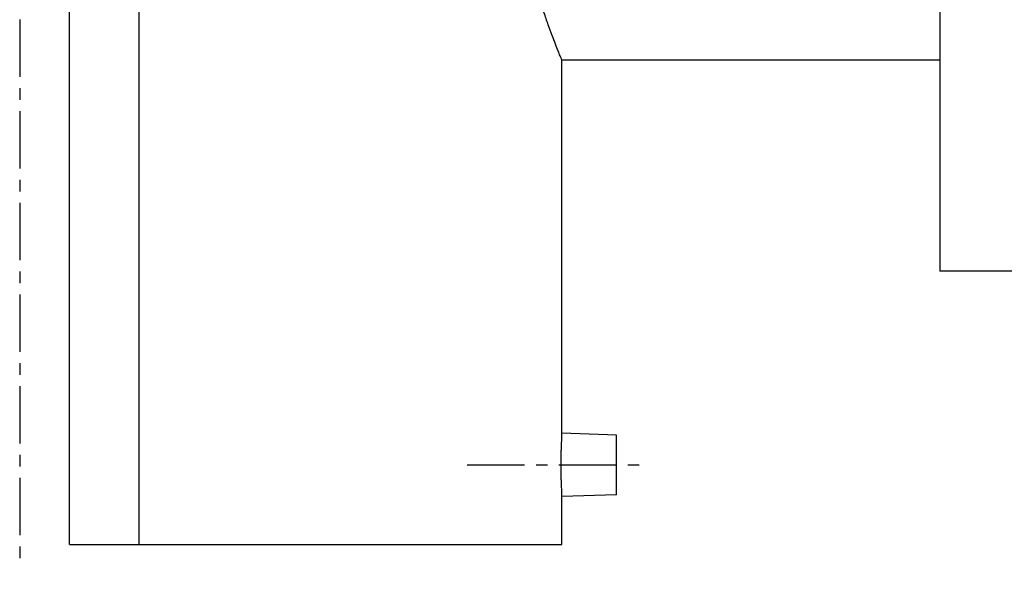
# Model space of a CAD drawing. Header units: millimetres. Extents: x 36 to 510, y 90 to 385.
# Tile 1 of 38: x 75 to 273, y 90 to 200. Entities that reach past the tile are written whole.
import ezdxf

# ---------------------------------------------------------------- set-up
doc = ezdxf.new("R2010")
doc.units = ezdxf.units.MM
doc.header["$LTSCALE"] = 30.734
doc.linetypes.add('CENTER', pattern=[0.6, 0.375, -0.075, 0.075, -0.075])
doc.layers.get('0').update_dxf_attribs({"linetype": 'CONTINUOUS'})
doc.layers.add('DEFAULT_1', color=7, linetype='CENTER')

msp = doc.modelspace()

# ---------------------------------------------------------------- linework, layer by layer
at = {"color": 7, "linetype": 'CONTINUOUS'}
for p, q in [((85.08, 94.89), (85.08, 379.89)), ((99.08, 94.89), (99.08, 379.89)), ((260.08, 324.89), (260.08, 149.89)), ((184.08, 117.28), (184.08, 192.39)), ((184.08, 192.39), (260.08, 192.39)), ((415.08, 149.89), (260.08, 149.89)), ((195.08, 116.89), (184.08, 117.28)), ((195.08, 104.89), (195.08, 116.89)), ((195.08, 104.89), (184.08, 104.51)), ((184.08, 94.89), (184.08, 104.51)), ((85.08, 94.89), (184.08, 94.89))]:
    msp.add_line(p, q, dxfattribs=at)
for points, start_tangent, end_tangent in [([(184.08, 192.39), (184, 192.58), (183.76, 193.16), (183.37, 194.13), (182.84, 195.49), (182.17, 197.25), (181.38, 199.4), (180.5, 201.93), (179.56, 204.82), (178.6, 208.04), (177.67, 211.53), (176.8, 215.24), (176.03, 219.11), (175.38, 223.08), (174.88, 227.13), (174.55, 231.22), (174.38, 235.34), (174.38, 239.45), (174.55, 243.56), (174.88, 247.65), (175.38, 251.7), (176.03, 255.68), (176.8, 259.55), (177.67, 263.25), (178.6, 266.74), (179.56, 269.96), (180.5, 272.86), (181.38, 275.39), (182.17, 277.54), (182.84, 279.29), (183.37, 280.65), (183.76, 281.62), (184, 282.2), (184.08, 282.39)], (-35.366079, 85.664505), (35.366079, 85.664505)), ([(184.08, 117.28), (184.07, 117.21), (184.06, 117.01), (184.05, 116.69), (184.02, 116.24), (184, 115.7), (183.97, 115.05), (183.95, 114.32), (183.92, 113.52), (183.91, 112.67), (183.89, 111.78), (183.89, 110.87), (183.9, 109.97), (183.91, 109.08), (183.92, 108.23), (183.95, 107.43), (183.97, 106.7), (184, 106.06), (184.02, 105.52), (184.05, 105.08), (184.06, 104.77), (184.07, 104.57), (184.08, 104.51)], (-0.74851, -12.753622), (0.74851, -12.753622))]:
    msp.add_spline(points, degree=3, dxfattribs=dict(at, start_tangent=start_tangent, end_tangent=end_tangent))
at = {"layer": 'DEFAULT_1', "color": 2, "linetype": 'CENTER'}
for p, q in [((75.08, 384.89), (75.08, 89.89)), ((165.08, 110.89), (200.08, 110.89))]:
    msp.add_line(p, q, dxfattribs=at)

doc.saveas('drawing.dxf')
